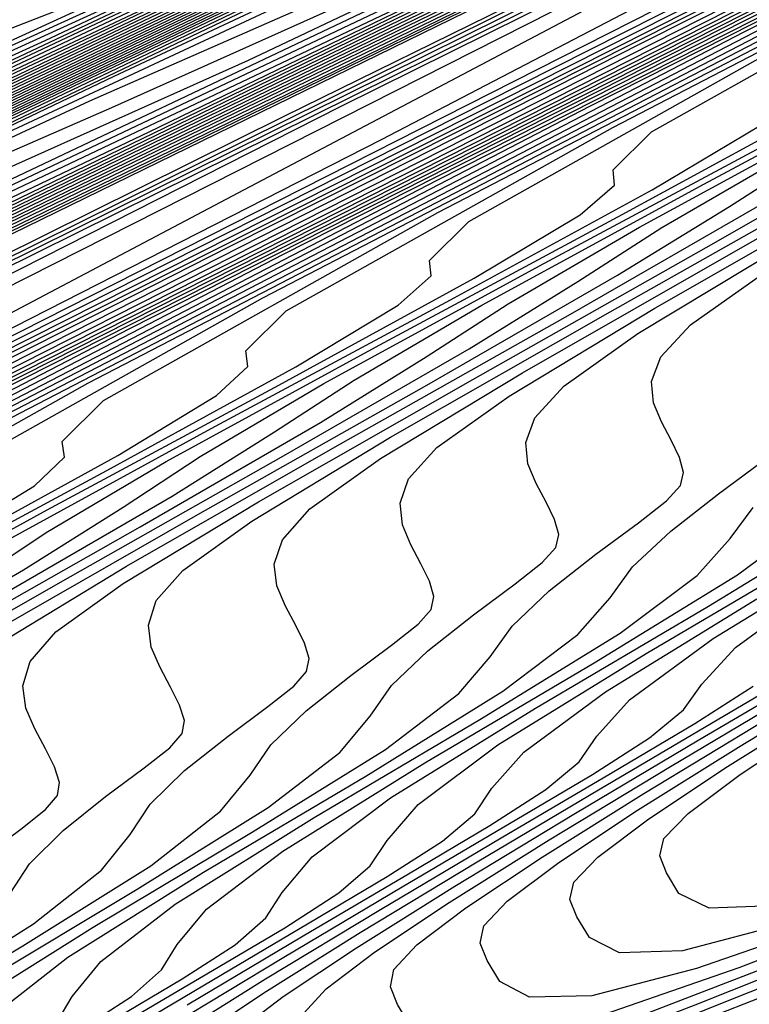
# Model space of a CAD drawing. Extents: x 3249832 to 3255657, y 13789405 to 13793316.
# Tile 202 of 256: x 3254661.25 to 3254666.26, y 13790555.67 to 13790562.42. Entities that reach past the tile are written whole.
import ezdxf

# ---------------------------------------------------------------- set-up
doc = ezdxf.new("R2010")
doc.units = 0
doc.header["$LTSCALE"] = 100
doc.header["$MEASUREMENT"] = 0
for name, color, linetype in [('GRATIO_CON', 10, 'CONTINUOUS'), ('GRATIO_ICON', 7, 'CONTINUOUS'), ('TARGETS_EAST', 7, 'CONTINUOUS')]:
    doc.layers.add(name, color=color, linetype=linetype)

# ---------------------------------------------------------------- blocks, each defined once
blk = doc.blocks.new('Gratio_032316_contours')
at = {"layer": 'GRATIO_CON', "color": 1, "linetype": 'Continuous', "flags": 128}
for points in [[(3254642.139, 13790551.7053), (3254660.6124, 13790560.6687), (3254682.3072, 13790571.2723), (3254700.7352, 13790580.305), (3254711.0317, 13790585.3564), (3254714.825, 13790587.2199), (3254715.3665, 13790587.4896), (3254715.3659, 13790587.4937), (3254715.3657, 13790587.4969), (3254715.3666, 13790587.4975), (3254715.9081, 13790587.7572), (3254719.6861, 13790589.589), (3254729.9352, 13790594.5687), (3254748.2689, 13790603.4881), (3254769.8147, 13790614.0012), (3254788.079, 13790622.9777)], [(3254643.9573, 13790552.6097), (3254661.9705, 13790561.3498), (3254683.1246, 13790571.6892), (3254701.0934, 13790580.4969), (3254711.1333, 13790585.4226), (3254714.8321, 13790587.2398), (3254715.3601, 13790587.5029), (3254715.3596, 13790587.5069), (3254715.3595, 13790587.5098), (3254715.3603, 13790587.5104), (3254715.8805, 13790587.7597), (3254719.5093, 13790589.5191), (3254729.3537, 13790594.3022), (3254746.9632, 13790602.8693), (3254767.6581, 13790612.9672), (3254785.2011, 13790621.5892)], [(3254645.7757, 13790553.5142), (3254663.3285, 13790562.0309), (3254683.9419, 13790572.1067), (3254701.4513, 13790580.6909), (3254711.2342, 13790585.4933), (3254714.8385, 13790587.2659), (3254715.3542, 13790587.5212), (3254715.853, 13790587.7617), (3254719.3325, 13790589.4492), (3254728.7721, 13790594.0356), (3254745.6576, 13790602.2505), (3254765.5015, 13790611.9331), (3254782.3232, 13790620.2006)], [(3254647.5941, 13790554.4186), (3254664.6865, 13790562.712), (3254684.7593, 13790572.5235), (3254701.8095, 13790580.8826), (3254711.336, 13790585.5591), (3254714.8458, 13790587.2852), (3254715.348, 13790587.5339), (3254715.8254, 13790587.7641), (3254719.1557, 13790589.3793), (3254728.1905, 13790593.7691), (3254744.3519, 13790601.6317), (3254763.3449, 13790610.8991), (3254779.4453, 13790618.8121)], [(3254651.2308, 13790556.2274), (3254667.4026, 13790564.0741), (3254686.3942, 13790573.3572), (3254702.526, 13790581.266), (3254711.5395, 13790585.6907), (3254714.8603, 13790587.3239), (3254715.3355, 13790587.5594), (3254715.7702, 13790587.7691), (3254718.8022, 13790589.2396), (3254727.0274, 13790593.236), (3254741.7406, 13790600.3941), (3254759.0318, 13790608.8311), (3254773.6894, 13790616.035)], [(3254653.0492, 13790557.1319), (3254668.7606, 13790564.7552), (3254687.2116, 13790573.774), (3254702.8843, 13790581.4577), (3254711.6412, 13790585.7564), (3254714.8676, 13790587.3433), (3254715.3293, 13790587.5721), (3254715.7426, 13790587.7716), (3254718.6254, 13790589.1697), (3254726.4458, 13790592.9695), (3254740.435, 13790599.7753), (3254756.8752, 13790607.7971), (3254770.8115, 13790614.6465), (3254778.5294, 13790618.5309)], [(3254646.2517, 13790553.9528), (3254654.8675, 13790558.0363), (3254670.1186, 13790565.4362), (3254688.0291, 13790574.1908), (3254703.2426, 13790581.6494), (3254711.743, 13790585.8222), (3254714.8749, 13790587.3627), (3254715.3231, 13790587.5848), (3254715.7151, 13790587.774), (3254718.4486, 13790589.0998), (3254725.8643, 13790592.703), (3254739.1294, 13790599.1565), (3254754.7186, 13790606.7631), (3254767.9336, 13790613.258), (3254775.252, 13790616.9413)], [(3254648.3232, 13790554.9771), (3254656.6859, 13790558.9407), (3254671.4766, 13790566.1173), (3254688.8465, 13790574.6076), (3254703.6008, 13790581.8411), (3254711.8447, 13790585.888), (3254714.8821, 13790587.382), (3254715.3169, 13790587.5976), (3254715.6875, 13790587.7765), (3254718.2718, 13790589.03), (3254725.2827, 13790592.4364), (3254737.8237, 13790598.5377), (3254752.562, 13790605.7291), (3254765.0557, 13790611.8694), (3254771.9746, 13790615.3518)], [(3254652.466, 13790557.0257), (3254660.3226, 13790560.7496), (3254674.1927, 13790567.4794), (3254690.4813, 13790575.4413), (3254704.3173, 13790582.2246), (3254712.0482, 13790586.0196), (3254714.8967, 13790587.4207), (3254715.3044, 13790587.623), (3254715.6323, 13790587.7815), (3254717.9183, 13790588.8903), (3254724.1196, 13790591.9033), (3254735.2124, 13790597.3001), (3254748.2489, 13790603.6611), (3254759.2998, 13790609.0924), (3254765.4198, 13790612.1726), (3254767.5973, 13790613.3706), (3254767.8046, 13790613.628), (3254767.8447, 13790613.807), (3254768.8446, 13790614.4523), (3254771.7623, 13790616.0293)], [(3254651.241, 13790556.5836), (3254654.5375, 13790558.0501), (3254662.141, 13790561.654), (3254675.5507, 13790568.1605), (3254691.2988, 13790575.8581), (3254704.6756, 13790582.4163), (3254712.1499, 13790586.0854), (3254714.904, 13790587.4401), (3254715.2982, 13790587.6357), (3254715.6047, 13790587.7839), (3254717.7415, 13790588.8204), (3254723.538, 13790591.6368), (3254733.9068, 13790596.6813), (3254746.0923, 13790602.627), (3254756.4219, 13790607.7038), (3254762.1424, 13790610.583), (3254764.1778, 13790611.7028), (3254764.3715, 13790611.9434), (3254764.4337, 13790612.1232), (3254765.5415, 13790612.8137), (3254768.7386, 13790614.5249), (3254774.566, 13790617.5186)], [(3254651.548, 13790556.8702), (3254653.3699, 13790557.6315), (3254656.6089, 13790559.0744), (3254663.9594, 13790562.5584), (3254676.9087, 13790568.8416), (3254692.1162, 13790576.2749), (3254705.0338, 13790582.608), (3254712.2517, 13790586.1512), (3254714.9112, 13790587.4594), (3254715.292, 13790587.6484), (3254715.5771, 13790587.7864), (3254717.5647, 13790588.7505), (3254722.9564, 13790591.3703), (3254732.6011, 13790596.0625), (3254743.9357, 13790601.593), (3254753.544, 13790606.3153), (3254758.865, 13790608.9934), (3254760.7582, 13790610.035), (3254760.9385, 13790610.2589), (3254761.0228, 13790610.4394), (3254762.2384, 13790611.1751), (3254765.7149, 13790613.0205), (3254772.0375, 13790616.2604)], [(3254650.8432, 13790556.6142), (3254653.5851, 13790557.8698), (3254655.4988, 13790558.6793), (3254658.6803, 13790560.0987), (3254665.7777, 13790563.4629), (3254678.2668, 13790569.5227), (3254692.9336, 13790576.6918)], [(3254650.5749, 13790556.5411), (3254654.5292, 13790558.4217), (3254657.6595, 13790559.8689), (3254659.7567, 13790560.7751), (3254662.8232, 13790562.1473), (3254669.4145, 13790565.2717), (3254680.9828, 13790570.8848), (3254694.5684, 13790577.5253)], [(3254652.1699, 13790557.3247), (3254656.3722, 13790559.3255), (3254659.6966, 13790560.8685), (3254661.8856, 13790561.8229), (3254664.8946, 13790563.1716), (3254671.2328, 13790566.1762), (3254682.3408, 13790571.5658), (3254695.3858, 13790577.9421)], [(3254649.243, 13790555.9373), (3254653.7649, 13790558.1083), (3254658.2152, 13790560.2292), (3254661.7338, 13790561.8681), (3254664.0145, 13790562.8708), (3254666.9661, 13790564.196), (3254673.0512, 13790567.0806), (3254683.6989, 13790572.2469), (3254696.2032, 13790578.3589)], [(3254650.5851, 13790556.5992), (3254655.3599, 13790558.8918), (3254660.0582, 13790561.133), (3254663.771, 13790562.8677), (3254666.1434, 13790563.9186), (3254669.0375, 13790565.2203), (3254674.8696, 13790567.985), (3254685.0569, 13790572.928), (3254697.0206, 13790578.7757)], [(3254648.7569, 13790555.7589), (3254653.2692, 13790557.9229), (3254658.5498, 13790560.4589), (3254663.7442, 13790562.9405), (3254667.8453, 13790564.8668), (3254670.4012, 13790566.0143), (3254673.1803, 13790567.2689), (3254678.5063, 13790569.7939), (3254687.7729, 13790574.2901), (3254698.6554, 13790579.6094)], [(3254649.8828, 13790556.3169), (3254654.6113, 13790558.5847), (3254660.1448, 13790561.2425), (3254665.5872, 13790563.8443), (3254669.8825, 13790565.8664), (3254672.5301, 13790567.0622), (3254675.2518, 13790568.2932), (3254680.3247, 13790570.6983), (3254689.131, 13790574.9712), (3254699.4729, 13790580.0262)], [(3254651.0087, 13790556.875), (3254655.9534, 13790559.2466), (3254661.7398, 13790562.026), (3254667.4302, 13790564.748), (3254671.9197, 13790566.866), (3254674.6591, 13790568.11), (3254677.3232, 13790569.3176), (3254682.143, 13790571.6027), (3254690.489, 13790575.6522), (3254700.2903, 13790580.443)], [(3254652.1346, 13790557.4331), (3254657.2955, 13790559.9084), (3254663.3348, 13790562.8096), (3254669.2733, 13790565.6518), (3254673.9569, 13790567.8656), (3254676.788, 13790569.1579), (3254679.3946, 13790570.3419), (3254683.9614, 13790572.5071), (3254691.847, 13790576.3333), (3254701.1077, 13790580.8598)], [(3254650.0485, 13790556.4841), (3254654.3864, 13790558.5492), (3254659.9797, 13790561.2321), (3254666.5247, 13790564.3767), (3254672.9593, 13790567.4593), (3254678.0312, 13790569.8647), (3254681.0458, 13790571.2536), (3254683.5375, 13790572.3905), (3254687.5981, 13790574.316), (3254694.5631, 13790577.6954)], [(3254651.0069, 13790556.9616), (3254655.5123, 13790559.1072), (3254661.3217, 13790561.894), (3254668.1197, 13790565.1602), (3254674.8023, 13790568.3631), (3254680.0684, 13790570.8643), (3254683.1747, 13790572.3015), (3254685.6089, 13790573.4148), (3254689.4165, 13790575.2204), (3254695.9211, 13790578.3765), (3254703.5599, 13790582.1103), (3254710.0485, 13790585.2913), (3254713.674, 13790587.0708), (3254715.0098, 13790587.728), (3254715.2012, 13790587.8237), (3254715.5767, 13790588.0145), (3254718.1988, 13790589.3384), (3254725.3135, 13790592.9288), (3254738.0825, 13790599.3724), (3254753.3307, 13790607.0675), (3254766.7985, 13790613.8657), (3254775.2332, 13790618.1281)], [(3254651.9652, 13790557.4392), (3254656.6382, 13790559.6653), (3254662.6638, 13790562.5558), (3254669.7147, 13790565.9438), (3254676.6453, 13790569.2668), (3254682.1055, 13790571.8639), (3254685.3036, 13790573.3493), (3254687.6804, 13790574.4392), (3254691.2349, 13790576.1249), (3254697.2791, 13790579.0576), (3254704.3773, 13790582.5271), (3254710.4067, 13790585.483), (3254713.7756, 13790587.1366), (3254715.0169, 13790587.7472), (3254715.1948, 13790587.8363), (3254715.5637, 13790588.0238), (3254718.1399, 13790589.3246), (3254725.1298, 13790592.8522), (3254737.6771, 13790599.1838), (3254752.6727, 13790606.7516), (3254765.9448, 13790613.4511), (3254774.3039, 13790617.6754)], [(3254652.9236, 13790557.9168), (3254657.7641, 13790560.2233), (3254664.0059, 13790563.2177), (3254671.3097, 13790566.7274), (3254678.4883, 13790570.1706), (3254684.1427, 13790572.8635), (3254687.4325, 13790574.3972), (3254689.7518, 13790575.4635), (3254693.0532, 13790577.0293), (3254698.6371, 13790579.7386), (3254705.1948, 13790582.9439), (3254710.7649, 13790585.6747), (3254713.8772, 13790587.2023), (3254715.024, 13790587.7665), (3254715.1884, 13790587.8489), (3254715.5508, 13790588.0331), (3254718.0809, 13790589.3107), (3254724.9462, 13790592.7755), (3254737.2717, 13790598.9953), (3254752.0148, 13790606.4357), (3254765.0911, 13790613.0365), (3254773.3746, 13790617.2228)], [(3254651.3, 13790557.2133), (3254654.8403, 13790558.872), (3254660.0158, 13790561.3394), (3254666.6901, 13790564.5414), (3254674.4997, 13790568.2945), (3254682.1743, 13790571.9781), (3254688.2171, 13790574.8626), (3254691.6904, 13790576.4929), (3254693.8947, 13790577.5121), (3254696.69, 13790578.8381), (3254701.3532, 13790581.1008), (3254706.8296, 13790583.7776), (3254711.4814, 13790586.0581), (3254714.0805, 13790587.3339), (3254715.0382, 13790587.8051), (3254715.1756, 13790587.8741), (3254715.5248, 13790588.0517), (3254717.9631, 13790589.2831), (3254724.5788, 13790592.6221), (3254736.4608, 13790598.6182), (3254750.699, 13790605.8039), (3254763.3837, 13790612.2073), (3254771.5159, 13790616.3175)], [(3254652.1439, 13790557.6356), (3254655.7986, 13790559.3495), (3254661.1417, 13790561.8975), (3254668.0321, 13790565.2032), (3254676.0946, 13790569.078), (3254684.0173, 13790572.8819), (3254690.2542, 13790575.8622), (3254693.8193, 13790577.5407), (3254695.9661, 13790578.5364), (3254698.5083, 13790579.7426), (3254702.7112, 13790581.7819), (3254707.647, 13790584.1944), (3254711.8396, 13790586.2498), (3254714.1821, 13790587.3996), (3254715.0454, 13790587.8244), (3254715.1692, 13790587.8867), (3254715.5119, 13790588.061), (3254717.9042, 13790589.2693), (3254724.3952, 13790592.5454), (3254736.0554, 13790598.4297), (3254750.0411, 13790605.488), (3254762.53, 13790611.7927), (3254770.5866, 13790615.8649), (3254774.8217, 13790618.021)], [(3254652.9879, 13790558.058), (3254656.757, 13790559.8271), (3254662.2676, 13790562.4555), (3254669.3742, 13790565.8651), (3254677.6896, 13790569.8616), (3254685.8603, 13790573.7856), (3254692.2914, 13790576.8618), (3254695.9482, 13790578.5886)], [(3254651.7584, 13790557.5564), (3254653.8319, 13790558.4804), (3254657.7153, 13790560.3047), (3254663.3935, 13790563.0136), (3254670.7163, 13790566.527), (3254679.2846, 13790570.6451), (3254687.7034, 13790574.6894), (3254694.3286, 13790577.8614)], [(3254652.4935, 13790558.0528), (3254653.3251, 13790558.3415), (3254655.5198, 13790559.3252), (3254659.632, 13790561.2599), (3254665.6453, 13790564.1297), (3254673.4005, 13790567.8507), (3254682.4746, 13790572.2122), (3254691.3894, 13790576.4969), (3254698.4029, 13790579.8606)], [(3254652.9639, 13790558.6646), (3254653.0867, 13790558.5122), (3254653.2547, 13790558.4334), (3254654.1084, 13790558.7341), (3254656.3637, 13790559.7476), (3254660.5904, 13790561.7374), (3254666.7712, 13790564.6877), (3254674.7426, 13790568.5125), (3254684.0695, 13790572.9958), (3254693.2324, 13790577.4007)], [(3254652.3082, 13790558.7882), (3254653.2996, 13790559.0627), (3254653.7222, 13790559.0393), (3254653.8454, 13790558.8897), (3254654.016, 13790558.814), (3254654.8917, 13790559.1266), (3254657.2077, 13790560.1699), (3254661.5487, 13790562.215), (3254667.8971, 13790565.2458), (3254676.0846, 13790569.1744), (3254685.6645, 13790573.7793), (3254695.0754, 13790578.3044)], [(3254653.0352, 13790559.1439), (3254654.05, 13790559.4312), (3254654.4805, 13790559.414), (3254654.6041, 13790559.2671), (3254654.7773, 13790559.1947), (3254655.675, 13790559.5191), (3254658.0517, 13790560.5923), (3254662.5071, 13790562.6926), (3254669.023, 13790565.8038), (3254677.4267, 13790569.8362), (3254687.2595, 13790574.5629), (3254696.9184, 13790579.2082)], [(3254652.6703, 13790559.1274), (3254654.4892, 13790559.8553), (3254655.5508, 13790560.1681), (3254655.9972, 13790560.1635), (3254656.1214, 13790560.022), (3254656.2998, 13790559.956), (3254657.2417, 13790560.3042), (3254659.7396, 13790561.4371), (3254664.4238, 13790563.6478), (3254671.2748, 13790566.9199), (3254680.1109, 13790571.1599), (3254690.4495, 13790576.13), (3254700.6044, 13790581.0157)], [(3254651.1891, 13790558.53), (3254653.3543, 13790559.4624), (3254655.2162, 13790560.211), (3254656.3012, 13790560.5366), (3254656.7555, 13790560.5382), (3254656.8801, 13790560.3994), (3254657.0611, 13790560.3366), (3254658.025, 13790560.6967), (3254660.5836, 13790561.8595), (3254665.3703, 13790564.1197), (3254672.3062, 13790567.4325), (3254681.1343, 13790571.6684), (3254691.3246, 13790576.5671), (3254701.2561, 13790581.3455)], [(3254651.8222, 13790558.8415), (3254654.0383, 13790559.7975), (3254655.9432, 13790560.5667), (3254657.0517, 13790560.905), (3254657.5139, 13790560.9129), (3254657.6388, 13790560.7769), (3254657.8223, 13790560.7173), (3254658.8083, 13790561.0893), (3254661.4275, 13790562.2819), (3254666.3151, 13790564.5907), (3254673.3236, 13790567.9384), (3254682.1101, 13790572.154), (3254692.0922, 13790576.9523), (3254701.7295, 13790581.5891)], [(3254652.4553, 13790559.153), (3254654.7223, 13790560.1326), (3254656.6702, 13790560.9224), (3254657.8021, 13790561.2735), (3254658.2722, 13790561.2876), (3254658.3974, 13790561.1543), (3254658.5836, 13790561.0979), (3254659.5916, 13790561.4818), (3254662.2715, 13790562.7043), (3254667.2599, 13790565.0618), (3254674.341, 13790568.4442), (3254683.086, 13790572.6396), (3254692.8597, 13790577.3375)], [(3254651.9883, 13790558.9968), (3254653.3923, 13790559.619), (3254654.9589, 13790560.3252), (3254656.5106, 13790561.0221), (3254657.887, 13790561.6126), (3254658.9323, 13790561.9989), (3254659.5424, 13790562.1186), (3254659.8188, 13790562.0506), (3254659.9148, 13790561.9092), (3254660.1061, 13790561.8592), (3254661.1583, 13790562.2669), (3254663.9594, 13790563.549), (3254669.1494, 13790566.0039), (3254676.3757, 13790569.4558), (3254685.0376, 13790573.6106), (3254694.3948, 13790578.1075)], [(3254652.5838, 13790559.2912), (3254654.0181, 13790559.9272), (3254655.6188, 13790560.6489), (3254657.2041, 13790561.3611), (3254658.61, 13790561.9653), (3254659.6769, 13790562.3626), (3254660.298, 13790562.4894), (3254660.5778, 13790562.4256), (3254660.6735, 13790562.2866), (3254660.8674, 13790562.2398), (3254661.9416, 13790562.6594), (3254664.8034, 13790563.9714), (3254670.0942, 13790566.4749), (3254677.3931, 13790569.9616), (3254686.0134, 13790574.0961), (3254695.1623, 13790578.4926)]]:
    blk.add_lwpolyline(points, dxfattribs=at)
at = {"layer": 'GRATIO_CON', "color": 5, "linetype": 'Continuous', "flags": 128}
for points in [[(3254645.4599, 13790553.036), (3254663.069, 13790561.7623), (3254683.7862, 13790571.9554), (3254701.3959, 13790580.5965), (3254711.2365, 13790585.4241), (3254714.8618, 13790587.205), (3254715.3792, 13790587.4629), (3254715.3785, 13790587.4674), (3254715.3782, 13790587.4709), (3254715.379, 13790587.4719), (3254715.9133, 13790587.7279), (3254719.64, 13790589.5343), (3254729.7495, 13790594.4457), (3254747.8375, 13790603.2357), (3254769.1201, 13790613.5531), (3254787.2186, 13790622.2657)], [(3254649.9599, 13790555.2348), (3254666.4373, 13790563.4004), (3254685.823, 13790572.9383), (3254702.301, 13790581.0241), (3254711.5092, 13790585.5415), (3254714.9015, 13790587.208), (3254715.3856, 13790587.4496), (3254715.3848, 13790587.4542), (3254715.3844, 13790587.458), (3254715.3852, 13790587.4591), (3254715.9013, 13790587.7061), (3254719.4996, 13790589.4499), (3254729.2606, 13790594.1916), (3254746.7248, 13790602.6782), (3254767.2733, 13790612.6396), (3254784.7474, 13790621.0516)], [(3254645.8078, 13790553.0477), (3254654.4599, 13790557.4337), (3254669.8056, 13790565.0385), (3254687.8597, 13790573.9222), (3254703.2055, 13790581.4548), (3254711.7805, 13790585.6657), (3254714.9395, 13790587.2206), (3254715.3915, 13790587.4448), (3254715.8892, 13790587.6839), (3254719.3592, 13790589.3654), (3254728.7717, 13790593.9374), (3254745.612, 13790602.1206), (3254765.4264, 13790611.7261), (3254782.2763, 13790619.8376)], [(3254650.9146, 13790555.5543), (3254658.9599, 13790559.6325), (3254673.1739, 13790566.6765), (3254689.8966, 13790574.9051), (3254704.1107, 13790581.8824), (3254712.0533, 13790585.783), (3254714.9794, 13790587.2235), (3254715.3982, 13790587.4313), (3254715.8776, 13790587.6614), (3254719.2191, 13790589.2805), (3254728.2829, 13790593.683), (3254744.4993, 13790601.563), (3254763.5796, 13790610.8126), (3254779.8051, 13790618.6235)], [(3254649.0895, 13790554.2614), (3254654.3182, 13790556.9458), (3254657.5919, 13790558.6919), (3254661.1283, 13790560.5677), (3254667.9599, 13790564.0302), (3254679.9106, 13790569.9526), (3254693.9704, 13790576.8709), (3254705.921, 13790582.737), (3254712.5988, 13790586.0165), (3254715.0585, 13790587.2285), (3254715.4093, 13790587.4057), (3254715.4091, 13790587.4086), (3254715.4097, 13790587.4091), (3254715.4114, 13790587.4072), (3254715.8544, 13790587.617), (3254718.939, 13790589.1106), (3254727.3053, 13790593.1741), (3254742.2739, 13790600.4477), (3254759.8859, 13790608.9855), (3254774.8628, 13790616.1954)], [(3254652.9316, 13790556.1611), (3254659.0279, 13790559.2737), (3254662.7531, 13790561.2358), (3254666.2352, 13790563.0744), (3254672.4599, 13790566.2291), (3254683.2789, 13790571.5906), (3254696.0073, 13790577.8537), (3254706.8262, 13790583.1644), (3254712.8717, 13790586.1333), (3254715.0984, 13790587.2306), (3254715.416, 13790587.3911), (3254715.416, 13790587.3939), (3254715.4167, 13790587.3946), (3254715.4184, 13790587.393), (3254715.843, 13790587.5942), (3254718.799, 13790589.0255), (3254726.8166, 13790592.9197), (3254741.1612, 13790599.8901), (3254758.039, 13790608.072), (3254772.3917, 13790614.9813)], [(3254648.5889, 13790553.912), (3254656.7738, 13790558.0608), (3254663.7375, 13790561.6017), (3254667.9142, 13790563.7796), (3254671.342, 13790565.581), (3254676.9599, 13790568.4279), (3254686.6472, 13790573.2286), (3254698.0442, 13790578.8366), (3254707.7315, 13790583.5918), (3254713.1445, 13790586.2502), (3254715.1383, 13790587.2327), (3254715.4228, 13790587.3765), (3254715.4229, 13790587.3793), (3254715.4236, 13790587.3802), (3254715.4253, 13790587.3788), (3254715.8315, 13790587.5713), (3254718.659, 13790588.9404), (3254726.3278, 13790592.6653), (3254740.0485, 13790599.3324), (3254756.1922, 13790607.1585), (3254769.9205, 13790613.7673), (3254777.6832, 13790617.4194)], [(3254651.4104, 13790555.3035), (3254660.616, 13790559.9605), (3254668.4472, 13790563.9297), (3254673.0754, 13790566.3235), (3254676.4489, 13790568.0877), (3254681.4599, 13790570.6267), (3254690.0155, 13790574.8666), (3254700.0811, 13790579.8195), (3254708.6367, 13790584.0191), (3254713.4173, 13790586.367), (3254715.1783, 13790587.2348), (3254715.4296, 13790587.362), (3254715.4297, 13790587.3647), (3254715.4306, 13790587.3657), (3254715.4323, 13790587.3646), (3254715.8201, 13790587.5485), (3254718.5189, 13790588.8554), (3254725.8391, 13790592.4108), (3254738.9357, 13790598.7748), (3254754.3453, 13790606.2449), (3254767.4494, 13790612.5532), (3254774.8722, 13790616.0455)], [(3254647.5106, 13790553.2224), (3254657.0534, 13790558.0863), (3254668.3003, 13790563.7598), (3254677.8665, 13790568.5857), (3254683.3978, 13790571.4112), (3254686.6626, 13790573.101), (3254690.46, 13790575.0244), (3254696.7522, 13790578.1426), (3254704.1549, 13790581.7852), (3254710.4471, 13790584.8739), (3254713.963, 13790586.6006), (3254715.2582, 13790587.2389), (3254715.4431, 13790587.3328), (3254715.4435, 13790587.3354), (3254715.4445, 13790587.3367), (3254715.4462, 13790587.3361), (3254715.7971, 13790587.5028), (3254718.2389, 13790588.6852), (3254724.8615, 13790591.9019), (3254736.7103, 13790597.6595), (3254750.6516, 13790604.4179), (3254762.5071, 13790610.1251), (3254769.2501, 13790613.2977), (3254772.4608, 13790614.7267)], [(3254649.4643, 13790554.1811), (3254659.8749, 13790559.4778), (3254672.1424, 13790565.6595), (3254682.5761, 13790570.9137), (3254688.559, 13790573.955), (3254691.7695, 13790575.6077), (3254694.96, 13790577.2233)], [(3254651.4179, 13790555.1398), (3254662.6964, 13790560.8692), (3254675.9846, 13790567.5592), (3254687.2858, 13790573.2417), (3254693.7202, 13790576.4989)], [(3254646.6144, 13790552.5691), (3254653.3716, 13790556.0986), (3254665.5179, 13790562.2606), (3254679.8268, 13790569.4589), (3254691.9954, 13790575.5697), (3254698.8813, 13790579.0427)], [(3254649.5507, 13790554.0056), (3254657.2788, 13790558.016), (3254671.1608, 13790565.0435), (3254687.5111, 13790573.2582), (3254701.4147, 13790580.2257)], [(3254650.9017, 13790554.6653), (3254658.8371, 13790558.7771), (3254673.0892, 13790565.9887), (3254689.8746, 13790574.4203), (3254704.1484, 13790581.5711), (3254712.1263, 13790585.5666), (3254715.0665, 13790587.04), (3254715.4881, 13790587.251), (3254715.7284, 13790587.3657), (3254717.3988, 13790588.1749), (3254721.929, 13790590.3752), (3254730.0341, 13790594.3137), (3254739.5705, 13790598.9367), (3254747.6802, 13790602.8407), (3254752.3838, 13790605.0543), (3254755.2179, 13790606.3353), (3254758.5977, 13790607.8737), (3254764.2556, 13790610.5253), (3254771.1907, 13790613.8082)], [(3254652.1037, 13790555.2502), (3254659.8925, 13790559.2859), (3254673.8812, 13790566.3638), (3254690.3563, 13790574.639), (3254704.3657, 13790581.6567), (3254712.195, 13790585.5772), (3254715.0794, 13790587.0229), (3254715.4916, 13790587.2315), (3254715.4923, 13790587.2341), (3254715.4936, 13790587.2363), (3254715.4952, 13790587.2371), (3254715.717, 13790587.343), (3254717.2588, 13790588.0898), (3254721.4402, 13790590.1208), (3254728.9214, 13790593.7561), (3254737.7237, 13790598.0232), (3254745.2091, 13790601.6266), (3254749.5728, 13790603.6804), (3254752.344, 13790604.9367), (3254755.8855, 13790606.5574), (3254761.8691, 13790609.3671), (3254769.2041, 13790612.8413), (3254776.1088, 13790616.118)], [(3254650.5295, 13790554.2765), (3254653.3056, 13790555.8352), (3254660.9478, 13790559.7949), (3254674.6731, 13790566.7396), (3254690.838, 13790574.8591), (3254704.5835, 13790581.7451), (3254712.2651, 13790585.5926), (3254715.0949, 13790587.012), (3254715.4992, 13790587.2173), (3254715.4997, 13790587.2202), (3254715.5008, 13790587.2224), (3254715.5022, 13790587.2231), (3254715.7056, 13790587.3202), (3254717.1188, 13790588.0047), (3254720.9515, 13790589.8664), (3254727.8087, 13790593.1984), (3254735.8769, 13790597.1097), (3254742.7379, 13790600.4126), (3254746.7617, 13790602.3065), (3254749.4702, 13790603.5381), (3254753.1732, 13790605.2411), (3254759.4825, 13790608.2089), (3254767.2174, 13790611.8744), (3254774.4989, 13790615.3301)], [(3254653.0399, 13790555.5064), (3254655.7096, 13790557.0052), (3254663.0585, 13790560.8129), (3254676.257, 13790567.4911), (3254691.8012, 13790575.2992), (3254705.0188, 13790581.9215), (3254712.405, 13790585.6223), (3254715.1255, 13790586.9884), (3254715.5137, 13790587.187), (3254715.5139, 13790587.1907), (3254715.5149, 13790587.1935), (3254715.5162, 13790587.1948), (3254715.6827, 13790587.2745), (3254716.8387, 13790587.8346), (3254719.9739, 13790589.3575), (3254725.5832, 13790592.0832), (3254732.1832, 13790595.2826), (3254737.7956, 13790597.9844), (3254741.1396, 13790599.5586), (3254743.7225, 13790600.741), (3254747.7487, 13790602.6085), (3254754.7095, 13790605.8925), (3254763.2441, 13790609.9406), (3254771.2789, 13790613.7544)], [(3254652.4149, 13790554.6496), (3254653.3587, 13790555.1809), (3254653.8585, 13790555.5089), (3254654.0037, 13790555.6845), (3254653.9725, 13790555.8008), (3254654.2952, 13790556.1213), (3254656.9115, 13790557.5902), (3254664.1138, 13790561.322), (3254677.0489, 13790567.8669), (3254692.2829, 13790575.5193), (3254705.2366, 13790582.0098)], [(3254652.4183, 13790554.5925), (3254653.5945, 13790555.2348), (3254654.5826, 13790555.7885), (3254655.1076, 13790556.1285), (3254655.263, 13790556.3073), (3254655.2343, 13790556.4222), (3254655.5504, 13790556.7362), (3254658.1135, 13790558.1752), (3254665.1691, 13790561.831), (3254677.8408, 13790568.2426), (3254692.7645, 13790575.7394)], [(3254652.5047, 13790554.5678), (3254653.546, 13790555.1511), (3254654.774, 13790555.82), (3254655.8065, 13790556.3962), (3254656.3568, 13790556.748), (3254656.5224, 13790556.9301), (3254656.4962, 13790557.0437), (3254656.8057, 13790557.3511), (3254659.3155, 13790558.7603), (3254666.2244, 13790562.34), (3254678.6327, 13790568.6184), (3254693.2462, 13790575.9595)], [(3254652.2242, 13790554.0767), (3254653.1154, 13790554.6054), (3254653.6313, 13790554.9527), (3254654.0278, 13790555.2392), (3254654.6721, 13790555.6399), (3254655.8015, 13790556.2681), (3254657.1332, 13790556.9903), (3254658.2542, 13790557.6115), (3254658.8552, 13790557.9872), (3254659.041, 13790558.1758), (3254659.0198, 13790558.2866), (3254659.3161, 13790558.581), (3254661.7194, 13790559.9303), (3254668.335, 13790563.358), (3254680.2165, 13790569.3699), (3254694.2095, 13790576.3997)], [(3254652.0931, 13790553.9273), (3254653.2097, 13790554.5634), (3254654.1357, 13790555.1108), (3254654.6726, 13790555.4686), (3254655.0856, 13790555.7627), (3254655.7557, 13790556.176), (3254656.9292, 13790556.8266), (3254658.3127, 13790557.5755), (3254659.4781, 13790558.2191), (3254660.1044, 13790558.6067), (3254660.3003, 13790558.7986), (3254660.2816, 13790558.908), (3254660.5714, 13790559.1959), (3254662.9213, 13790560.5153), (3254669.3903, 13790563.8671), (3254681.0084, 13790569.7457), (3254694.6911, 13790576.6198)], [(3254653.037, 13790554.391), (3254654.1951, 13790555.0501), (3254655.156, 13790555.6162), (3254655.7139, 13790555.9845), (3254656.1434, 13790556.2863), (3254656.8394, 13790556.7121), (3254658.057, 13790557.3852), (3254659.4923, 13790558.1607), (3254660.7019, 13790558.8268), (3254661.3536, 13790559.2263), (3254661.5596, 13790559.4215), (3254661.5434, 13790559.5295), (3254661.8266, 13790559.8108), (3254664.1233, 13790561.1003), (3254670.4456, 13790564.3761), (3254681.8003, 13790570.1215), (3254695.1728, 13790576.8399)], [(3254652.9145, 13790554.2455), (3254653.9808, 13790554.8547), (3254655.1805, 13790555.5368), (3254656.1763, 13790556.1216), (3254656.7552, 13790556.5004), (3254657.2012, 13790556.8098), (3254657.9231, 13790557.2481), (3254659.1847, 13790557.9437), (3254660.6718, 13790558.7459), (3254661.9258, 13790559.4344), (3254662.6028, 13790559.8458), (3254662.8189, 13790560.0443), (3254662.8052, 13790560.1509), (3254663.0819, 13790560.4257), (3254665.3253, 13790561.6853), (3254671.5009, 13790564.8851), (3254682.5923, 13790570.4972), (3254695.6546, 13790577.0593)], [(3254658.217, 13790557.1325), (3254658.8377, 13790557.5322), (3254659.3169, 13790557.8569), (3254660.0905, 13790558.3203), (3254661.4402, 13790559.0607), (3254663.031, 13790559.9162), (3254664.3735, 13790560.6497), (3254665.1011, 13790561.085), (3254665.3375, 13790561.29), (3254665.3288, 13790561.3938), (3254665.5923, 13790561.6556), (3254667.7292, 13790562.8553)], [(3254658.1368, 13790556.9969), (3254659.2373, 13790557.6379), (3254659.879, 13790558.0481), (3254660.3747, 13790558.3805), (3254661.1741, 13790558.8563), (3254662.5679, 13790559.6192), (3254664.2105, 13790560.5014), (3254665.5974, 13790561.2573), (3254666.3503, 13790561.7045)], [(3254657.7563, 13790556.7096), (3254659.1223, 13790557.4836), (3254660.2576, 13790558.1433), (3254660.9202, 13790558.564), (3254661.4325, 13790558.904), (3254662.2578, 13790559.3924), (3254663.6957, 13790560.1778), (3254665.3901, 13790561.0866), (3254666.8212, 13790561.865)], [(3254657.4499, 13790556.4595), (3254658.7002, 13790557.1733), (3254660.1077, 13790557.9703), (3254661.2779, 13790558.6488), (3254661.9615, 13790559.0799), (3254662.4903, 13790559.4276), (3254663.3415, 13790559.9285), (3254664.8234, 13790560.7363), (3254666.5696, 13790561.6718)], [(3254658.0128, 13790556.5383), (3254658.4278, 13790556.8392), (3254659.2641, 13790557.345), (3254660.5879, 13790558.1007), (3254662.0786, 13790558.9437), (3254663.3185, 13790559.6596), (3254664.0441, 13790560.1117), (3254664.606, 13790560.4747), (3254665.5089, 13790561.0006), (3254667.0789, 13790561.8533)], [(3254658.2094, 13790555.2159), (3254658.4715, 13790555.4285), (3254658.7123, 13790555.6078), (3254658.8695, 13790555.7322), (3254658.9443, 13790555.8226), (3254658.9538, 13790555.9105), (3254658.9155, 13790556.0205), (3254658.8484, 13790556.151), (3254658.7718, 13790556.2937), (3254658.7068, 13790556.4421), (3254658.6807, 13790556.5977), (3254658.7227, 13790556.7638), (3254658.8847, 13790556.9597), (3254659.3116, 13790557.2681), (3254660.1712, 13790557.7878), (3254661.5318, 13790558.5645), (3254663.064, 13790559.4304), (3254664.3389, 13790560.165), (3254665.0853, 13790560.6277), (3254665.6638, 13790560.9982), (3254666.5925, 13790561.5367)], [(3254658.123, 13790554.6209), (3254658.5405, 13790554.9688), (3254658.7134, 13790555.2079), (3254658.8327, 13790555.4094), (3254659.0444, 13790555.6269), (3254659.3139, 13790555.8444), (3254659.5611, 13790556.0283), (3254659.7226, 13790556.156), (3254659.8, 13790556.2481), (3254659.8111, 13790556.3363), (3254659.7742, 13790556.4455), (3254659.7083, 13790556.5744), (3254659.6329, 13790556.7149), (3254659.569, 13790556.8613), (3254659.5446, 13790557.0157), (3254659.5894, 13790557.1821), (3254659.7567, 13790557.381), (3254660.1954, 13790557.697), (3254661.0783, 13790558.2306), (3254662.4757, 13790559.0282), (3254664.0494, 13790559.9171), (3254665.3592, 13790560.6705), (3254666.1266, 13790561.1436), (3254666.7216, 13790561.5217)], [(3254658.1351, 13790554.5134), (3254658.9289, 13790555.0202), (3254659.3588, 13790555.3733), (3254659.5377, 13790555.6141), (3254659.6614, 13790555.8168), (3254659.8794, 13790556.0378), (3254660.1562, 13790556.2602), (3254660.41, 13790556.4489), (3254660.5758, 13790556.5798), (3254660.6557, 13790556.6736), (3254660.6684, 13790556.7621), (3254660.6328, 13790556.8704), (3254660.5682, 13790556.9977), (3254660.494, 13790557.1362), (3254660.4313, 13790557.2805), (3254660.4086, 13790557.4336), (3254660.4561, 13790557.6004), (3254660.6286, 13790557.8024), (3254661.0793, 13790558.1258), (3254661.9854, 13790558.6734), (3254663.4195, 13790559.4919), (3254665.0349, 13790560.4038), (3254666.3795, 13790561.1759)], [(3254657.8871, 13790554.1666), (3254658.7152, 13790554.6952), (3254659.7047, 13790555.2905), (3254660.5408, 13790555.8188), (3254660.9952, 13790556.1823), (3254661.1862, 13790556.4263), (3254661.3188, 13790556.6317), (3254661.5494, 13790556.8597), (3254661.8409, 13790557.0919), (3254662.1078, 13790557.29), (3254662.2822, 13790557.4274), (3254662.3671, 13790557.5246), (3254662.3829, 13790557.6137), (3254662.3501, 13790557.7204), (3254662.2881, 13790557.8443), (3254662.2163, 13790557.9787), (3254662.1558, 13790558.1189), (3254662.1364, 13790558.2694), (3254662.1894, 13790558.4371), (3254662.3726, 13790558.6451), (3254662.8469, 13790558.9836), (3254663.7995, 13790559.559), (3254665.3073, 13790560.4193), (3254667.0057, 13790561.3772)], [(3254659.4752, 13790555.0707), (3254660.4895, 13790555.6791), (3254661.3468, 13790556.2181), (3254661.8135, 13790556.5868), (3254662.0105, 13790556.8324), (3254662.1475, 13790557.0392), (3254662.3844, 13790557.2707), (3254662.6832, 13790557.5078), (3254662.9566, 13790557.7106), (3254663.1354, 13790557.8513), (3254663.2228, 13790557.9501), (3254663.2402, 13790558.0395), (3254663.2088, 13790558.1453), (3254663.1481, 13790558.2676), (3254663.0774, 13790558.3999), (3254663.0181, 13790558.5381), (3254663.0003, 13790558.6874), (3254663.0561, 13790558.8554), (3254663.2445, 13790559.0665), (3254663.7307, 13790559.4124), (3254664.7066, 13790560.0018), (3254666.2512, 13790560.883), (3254667.9912, 13790561.8639)], [(3254660.2352, 13790555.4462), (3254661.2743, 13790556.0676), (3254662.1527, 13790556.6174), (3254662.6317, 13790556.9913), (3254662.8348, 13790557.2385), (3254662.9762, 13790557.4466), (3254663.2193, 13790557.6816), (3254663.5255, 13790557.9236), (3254663.8055, 13790558.1312), (3254663.9886, 13790558.2751), (3254664.0784, 13790558.3756), (3254664.0975, 13790558.4653), (3254664.0674, 13790558.5703), (3254664.008, 13790558.6909), (3254663.9385, 13790558.8211), (3254663.8804, 13790558.9573), (3254663.8642, 13790559.1053), (3254663.9228, 13790559.2737), (3254664.1165, 13790559.4878), (3254664.6145, 13790559.8413), (3254665.6137, 13790560.4446), (3254667.195, 13790561.3468)], [(3254660.1036, 13790555.2603), (3254660.9953, 13790555.8216), (3254662.0591, 13790556.4561), (3254662.9587, 13790557.0167), (3254663.4499, 13790557.3958), (3254663.6591, 13790557.6446), (3254663.8049, 13790557.8541), (3254664.0543, 13790558.0926), (3254664.3679, 13790558.3395), (3254664.6544, 13790558.5517), (3254664.8418, 13790558.6989), (3254664.9341, 13790558.8011), (3254664.9547, 13790558.8911), (3254664.9261, 13790558.9953), (3254664.868, 13790559.1143), (3254664.7997, 13790559.2424), (3254664.7427, 13790559.3764), (3254664.7281, 13790559.5232), (3254664.7895, 13790559.692), (3254664.9884, 13790559.9092), (3254665.4983, 13790560.2702), (3254666.5208, 13790560.8874)], [(3254656.3998, 13790552.1915), (3254656.4032, 13790552.3122), (3254656.5168, 13790552.4605), (3254656.7793, 13790552.6705), (3254657.1918, 13790552.9489), (3254657.7458, 13790553.2958), (3254658.4176, 13790553.7018), (3254659.1231, 13790554.1208), (3254659.7629, 13790554.4974), (3254660.2561, 13790554.7898), (3254660.5956, 13790555.0116), (3254660.7924, 13790555.19), (3254660.8927, 13790555.3615), (3254661.0822, 13790555.6003), (3254661.5813, 13790555.9895), (3254662.5154, 13790556.5726), (3254663.6287, 13790557.2332), (3254664.5706, 13790557.8153), (3254665.0864, 13790558.2048), (3254665.3077, 13790558.4569), (3254665.4623, 13790558.6689), (3254665.7243, 13790558.9145), (3254666.0525, 13790559.1712), (3254666.3521, 13790559.3928)], [(3254657.1665, 13790552.1922), (3254657.0739, 13790552.3583), (3254657.0163, 13790552.491), (3254657.0215, 13790552.6117), (3254657.1386, 13790552.7616), (3254657.4075, 13790552.9754), (3254657.8291, 13790553.2595), (3254658.3952, 13790553.6139), (3254659.0817, 13790554.0288), (3254659.8025, 13790554.4569), (3254660.4563, 13790554.8417), (3254660.9603, 13790555.1404), (3254661.3074, 13790555.3664), (3254661.5094, 13790555.5469), (3254661.6133, 13790555.7192), (3254661.8087, 13790555.9595), (3254662.3201, 13790556.3541), (3254663.2754, 13790556.948), (3254664.4135, 13790557.6218), (3254665.3765, 13790558.2146), (3254665.9047, 13790558.6093), (3254666.132, 13790558.863), (3254666.291, 13790559.0764)], [(3254658.0356, 13790553.2802), (3254658.4665, 13790553.5702), (3254659.0446, 13790553.932), (3254659.7457, 13790554.3557), (3254660.482, 13790554.793), (3254661.1496, 13790555.186), (3254661.6644, 13790555.491), (3254662.0193, 13790555.7212), (3254662.2263, 13790555.9039), (3254662.334, 13790556.0768), (3254662.5352, 13790556.3187), (3254663.059, 13790556.7187), (3254664.0354, 13790557.3235), (3254665.1983, 13790558.0103), (3254666.1825, 13790558.6139), (3254666.7229, 13790559.0138)], [(3254661.843, 13790555.5303), (3254662.3686, 13790555.8416), (3254662.7311, 13790556.0759), (3254662.9433, 13790556.2608), (3254663.0546, 13790556.4344), (3254663.2617, 13790556.6778), (3254663.7978, 13790557.0832), (3254664.7955, 13790557.699), (3254665.9831, 13790558.3989), (3254666.9884, 13790559.0132)], [(3254661.738, 13790555.3367), (3254662.5203, 13790555.8013), (3254663.2298, 13790556.2189), (3254663.7769, 13790556.5428), (3254664.1549, 13790556.7855), (3254664.3773, 13790556.9747), (3254664.4959, 13790557.1496), (3254664.7146, 13790557.3962), (3254665.2755, 13790557.8124), (3254666.3155, 13790558.4499)], [(3254662.402, 13790555.6637), (3254663.1997, 13790556.1375), (3254663.9231, 13790556.5632), (3254664.4811, 13790556.8933), (3254664.8667, 13790557.1403), (3254665.0942, 13790557.3317), (3254665.2165, 13790557.5072), (3254665.4411, 13790557.7554), (3254666.0143, 13790558.177), (3254667.0756, 13790558.8254)], [(3254662.2918, 13790555.5227), (3254663.0661, 13790555.9907), (3254663.8791, 13790556.4736), (3254664.6165, 13790556.9075), (3254665.1853, 13790557.2439), (3254665.5786, 13790557.4951), (3254665.8112, 13790557.6886), (3254665.9371, 13790557.8648), (3254666.1676, 13790558.1146), (3254666.7532, 13790558.5416)], [(3254666.3845, 13790555.7282), (3254665.5185, 13790555.3899), (3254664.5548, 13790555.0044), (3254663.5929, 13790554.6344), (3254662.7315, 13790554.3396), (3254662.0685, 13790554.179), (3254662.0685, 13790554.179), (3254661.6699, 13790554.1884), (3254661.4733, 13790554.3102), (3254661.3838, 13790554.4633), (3254661.3321, 13790554.5878), (3254661.3491, 13790554.708), (3254661.4914, 13790554.8694), (3254661.8044, 13790555.1094), (3254662.2905, 13790555.4339), (3254662.9413, 13790555.8409), (3254663.7302, 13790556.3176), (3254664.5586, 13790556.8097), (3254665.3099, 13790557.2519), (3254665.8894, 13790557.5945), (3254666.2904, 13790557.8499)], [(3254666.8892, 13790556.0597), (3254665.8898, 13790555.6598), (3254664.8923, 13790555.2757), (3254663.9995, 13790554.9683), (3254663.3137, 13790554.7973), (3254663.3137, 13790554.7973), (3254662.9036, 13790554.799), (3254662.7038, 13790554.9154), (3254662.6153, 13790555.0647), (3254662.5651, 13790555.1869), (3254662.5856, 13790555.307), (3254662.7351, 13790555.4716), (3254663.0607, 13790555.7192), (3254663.5652, 13790556.0552), (3254664.2402, 13790556.4771), (3254665.0583, 13790556.9716), (3254665.9175, 13790557.4819), (3254666.6966, 13790557.9405)], [(3254666.5573, 13790555.9874), (3254665.542, 13790555.5964), (3254664.6336, 13790555.2827), (3254663.9363, 13790555.1065), (3254663.9363, 13790555.1065), (3254663.5205, 13790555.1043), (3254663.3191, 13790555.2179), (3254663.231, 13790555.3654), (3254663.1817, 13790555.4864), (3254663.2039, 13790555.6065), (3254663.3569, 13790555.7727), (3254663.6889, 13790556.024), (3254664.2026, 13790556.3658), (3254664.8896, 13790556.7953), (3254665.7224, 13790557.2986), (3254666.5969, 13790557.818)], [(3254667.2248, 13790556.3151), (3254666.1917, 13790555.9171), (3254665.2676, 13790555.5971), (3254664.559, 13790555.4156), (3254664.559, 13790555.4156), (3254664.1373, 13790555.4096), (3254663.9343, 13790555.5205), (3254663.8467, 13790555.6662), (3254663.7982, 13790555.786), (3254663.8221, 13790555.9059), (3254663.9787, 13790556.0738), (3254664.317, 13790556.3289), (3254664.8399, 13790556.6764), (3254665.539, 13790557.1134), (3254666.3865, 13790557.6256)], [(3254666.8414, 13790556.2378), (3254665.9016, 13790555.9114), (3254665.1816, 13790555.7248), (3254665.1816, 13790555.7248), (3254664.7542, 13790555.7149), (3254664.5496, 13790555.8231), (3254664.4624, 13790555.9669), (3254664.4147, 13790556.0855), (3254664.4404, 13790556.2054), (3254664.6006, 13790556.3749), (3254664.9451, 13790556.6337), (3254665.4773, 13790556.9871), (3254666.1885, 13790557.4316), (3254667.0505, 13790557.9526)], [(3254666.4268, 13790556.3431), (3254665.9879, 13790556.3254), (3254665.7801, 13790556.4282), (3254665.6938, 13790556.5683), (3254665.6478, 13790556.6846), (3254665.6768, 13790556.8044), (3254665.8442, 13790556.9772), (3254666.2014, 13790557.2435), (3254666.7519, 13790557.6083)]]:
    blk.add_lwpolyline(points, dxfattribs=at)
at = {"layer": 'GRATIO_ICON', "color": 7, "linetype": 'Continuous', "flags": 128}
for points in [[(3254649.4124, 13790555.323), (3254666.0445, 13790563.393), (3254685.5768, 13790572.9403), (3254702.1678, 13790581.0743), (3254711.4377, 13790585.6249), (3254714.8531, 13790587.3046), (3254715.3418, 13790587.5467), (3254715.7978, 13790587.7666), (3254718.979, 13790589.3094), (3254727.609, 13790593.5026), (3254743.0463, 13790601.0129), (3254761.1884, 13790609.8651), (3254776.5674, 13790617.4236)], [(3254650.3946, 13790556.0014), (3254658.5043, 13790559.8452), (3254672.8347, 13790566.7984), (3254689.6639, 13790575.0245), (3254703.9591, 13790582.0328), (3254711.9464, 13790585.9538), (3254714.8894, 13790587.4014), (3254715.3107, 13790587.6103), (3254715.6599, 13790587.779), (3254718.095, 13790588.9601), (3254724.7011, 13790592.1699), (3254736.5181, 13790597.9189), (3254750.4054, 13790604.6951), (3254762.1777, 13790610.4809), (3254768.6972, 13790613.7622), (3254771.0169, 13790615.0384), (3254771.2377, 13790615.3126)], [(3254652.6862, 13790557.518), (3254655.6223, 13790558.8693), (3254657.6277, 13790559.7272), (3254660.7518, 13790561.123), (3254667.5961, 13790564.3673), (3254679.6248, 13790570.2037), (3254693.751, 13790577.1084)], [(3254651.9272, 13790557.261), (3254656.9549, 13790559.6754), (3254661.9012, 13790562.0368), (3254665.8082, 13790563.8673), (3254668.2723, 13790564.9665), (3254671.1089, 13790566.2446), (3254676.6879, 13790568.8894), (3254686.4149, 13790573.609), (3254697.838, 13790579.1925)], [(3254649.0902, 13790556.0065), (3254653.2605, 13790557.9911), (3254658.6376, 13790560.5703), (3254664.9298, 13790563.5931), (3254671.1163, 13790566.5556), (3254675.994, 13790568.8652), (3254678.9169, 13790570.2058), (3254681.4661, 13790571.3662), (3254685.7798, 13790573.4116), (3254693.205, 13790577.0144)], [(3254650.456, 13790556.7909), (3254653.8819, 13790558.3944), (3254658.8899, 13790560.7814), (3254665.348, 13790563.8795), (3254672.9047, 13790567.5109), (3254680.3313, 13790571.0744), (3254686.1799, 13790573.8631), (3254689.5614, 13790575.445), (3254691.8232, 13790576.4878), (3254694.8716, 13790577.9337), (3254699.9952, 13790580.4197), (3254706.0122, 13790583.3608), (3254711.1231, 13790585.8664), (3254713.9789, 13790587.2681), (3254715.0311, 13790587.7858), (3254715.182, 13790587.8615), (3254715.5378, 13790588.0424), (3254718.022, 13790589.2969), (3254724.7625, 13790592.6988), (3254736.8662, 13790598.8068), (3254751.3569, 13790606.1198), (3254764.2374, 13790612.6219), (3254772.4452, 13790616.7702)], [(3254652.5417, 13790557.949), (3254654.6758, 13790558.9028), (3254658.6737, 13790560.7823), (3254664.5194, 13790563.5716), (3254672.0584, 13790567.1888), (3254680.8796, 13790571.4287), (3254689.5464, 13790575.5932), (3254696.3658, 13790578.861)], [(3254652.4307, 13790556.1481), (3254656.0215, 13790558.061), (3254663.4599, 13790561.8314), (3254676.5423, 13790568.3146), (3254691.9335, 13790575.888), (3254705.0159, 13790582.3099), (3254712.3263, 13790585.9001), (3254715.0195, 13790587.2261), (3254715.4051, 13790587.4175), (3254715.8661, 13790587.6387), (3254719.079, 13790589.1955), (3254727.7941, 13790593.4286), (3254743.3866, 13790601.0054), (3254761.7327, 13790609.8991), (3254777.334, 13790617.4094)], [(3254651.9862, 13790558.7923), (3254653.7622, 13790559.4996), (3254654.8004, 13790559.7996), (3254655.2389, 13790559.7887), (3254655.3627, 13790559.6445), (3254655.5385, 13790559.5753), (3254656.4583, 13790559.9117), (3254658.8956, 13790561.0147), (3254663.4654, 13790563.1702), (3254670.1489, 13790566.3619), (3254678.7688, 13790570.4981), (3254688.8545, 13790575.3465), (3254698.7614, 13790580.112)], [(3254651.1186, 13790558.612), (3254653.0884, 13790559.4645), (3254655.4063, 13790560.4676), (3254657.3972, 13790561.2781), (3254658.5525, 13790561.642), (3254659.0305, 13790561.6623), (3254659.1561, 13790561.5317), (3254659.3448, 13790561.4785), (3254660.375, 13790561.8743), (3254663.1154, 13790563.1266), (3254668.2046, 13790565.5328), (3254675.3584, 13790568.95), (3254684.0618, 13790573.1252), (3254693.6273, 13790577.7228)], [(3254645.557, 13790552.2637), (3254654.2319, 13790556.6949), (3254664.4581, 13790561.8601), (3254673.1568, 13790566.2577), (3254678.2366, 13790568.8673), (3254681.5558, 13790570.5944), (3254685.96, 13790572.8256), (3254693.3838, 13790576.5046), (3254702.118, 13790580.8023), (3254709.5419, 13790584.4465), (3254713.6902, 13790586.4838), (3254715.2182, 13790587.2369), (3254715.4363, 13790587.3474), (3254715.4366, 13790587.35), (3254715.4375, 13790587.3512), (3254715.4393, 13790587.3504), (3254715.8086, 13790587.5256), (3254718.3789, 13790588.7703), (3254725.3503, 13790592.1564), (3254737.823, 13790598.2172), (3254752.4985, 13790605.3314), (3254764.9782, 13790611.3391), (3254772.0611, 13790614.6716)], [(3254648.0825, 13790553.2873), (3254655.3252, 13790557.0573), (3254668.3394, 13790563.652), (3254683.6689, 13790571.3585), (3254696.7051, 13790577.8977)], [(3254651.7847, 13790554.8915), (3254654.5076, 13790556.4202), (3254662.0031, 13790560.3039), (3254675.4651, 13790567.1153), (3254691.3196, 13790575.0792), (3254704.8011, 13790581.8331), (3254712.335, 13790585.6071), (3254715.1101, 13790586.9997), (3254715.5062, 13790587.2016), (3254715.5066, 13790587.205), (3254715.5077, 13790587.2076), (3254715.5092, 13790587.2088), (3254715.6941, 13790587.2973), (3254716.9787, 13790587.9197), (3254720.4627, 13790589.6119), (3254726.696, 13790592.6408), (3254734.03, 13790596.1961), (3254740.2668, 13790599.1985), (3254743.9507, 13790600.9325), (3254746.5964, 13790602.1395), (3254750.4609, 13790603.9248), (3254757.096, 13790607.0507), (3254765.2308, 13790610.9075), (3254772.8889, 13790614.5422)], [(3254652.97, 13790554.7157), (3254653.5884, 13790555.1039), (3254654.6737, 13790555.7096), (3254655.9536, 13790556.4051), (3254657.0303, 13790557.0038), (3254657.606, 13790557.3676), (3254657.7817, 13790557.553), (3254657.758, 13790557.6651), (3254658.0609, 13790557.9661), (3254660.5174, 13790559.3453), (3254667.2797, 13790562.849), (3254679.4246, 13790568.9942), (3254693.7278, 13790576.1796)], [(3254652.7811, 13790554.0102), (3254653.1249, 13790554.266), (3254653.8216, 13790554.6883), (3254654.9247, 13790555.3184), (3254656.166, 13790556.0235), (3254657.1966, 13790556.6271), (3254657.7964, 13790557.0163), (3254658.2591, 13790557.3334), (3254659.0068, 13790557.7842), (3254660.3124, 13790558.5022), (3254661.8514, 13790559.3311), (3254663.1496, 13790560.0421), (3254663.8519, 13790560.4654), (3254664.0782, 13790560.6672), (3254664.067, 13790560.7724), (3254664.3371, 13790561.0407), (3254666.5272, 13790562.2703), (3254672.5562, 13790565.3941), (3254683.3842, 13790570.8729), (3254696.1363, 13790577.2794)], [(3254657.544, 13790556.4103), (3254658.357, 13790556.9023), (3254659.6441, 13790557.637), (3254661.0931, 13790558.457), (3254662.2982, 13790559.1542), (3254663.0028, 13790559.5958), (3254663.5482, 13790559.9511), (3254664.4252, 13790560.4645), (3254665.9511, 13790561.2948), (3254667.7492, 13790562.257)], [(3254657.9551, 13790554.3198), (3254658.9199, 13790554.902), (3254659.7349, 13790555.4195), (3254660.177, 13790555.7778), (3254660.362, 13790556.0202), (3254660.4901, 13790556.2243), (3254660.7144, 13790556.4488), (3254660.9985, 13790556.6761), (3254661.2589, 13790556.8695), (3254661.429, 13790557.0036), (3254661.5114, 13790557.0991), (3254661.5256, 13790557.1879), (3254661.4915, 13790557.2954), (3254661.4282, 13790557.421), (3254661.3552, 13790557.5574), (3254661.2936, 13790557.6997), (3254661.2725, 13790557.8515), (3254661.3228, 13790558.0188), (3254661.5006, 13790558.2238), (3254661.9631, 13790558.5547), (3254662.8924, 13790559.1162), (3254664.3634, 13790559.9556), (3254666.0203, 13790560.8905), (3254667.3998, 13790561.6813)], [(3254660.8424, 13790555.6249), (3254661.7553, 13790556.1971), (3254662.8439, 13790556.8447), (3254663.7646, 13790557.416), (3254664.2682, 13790557.8003), (3254664.4834, 13790558.0508), (3254664.6336, 13790558.2615), (3254664.8893, 13790558.5035), (3254665.2102, 13790558.7553), (3254665.5033, 13790558.9723), (3254665.6949, 13790559.1227), (3254665.7898, 13790559.2266), (3254665.812, 13790559.3169), (3254665.7847, 13790559.4202), (3254665.7279, 13790559.5376), (3254665.6608, 13790559.6636), (3254665.6049, 13790559.7956), (3254665.592, 13790559.9411), (3254665.6562, 13790560.1103), (3254665.8604, 13790560.3305), (3254666.3821, 13790560.699)], [(3254661.8408, 13790555.4652), (3254662.5364, 13790555.8746), (3254663.0728, 13790556.1922), (3254663.443, 13790556.4307), (3254663.6603, 13790556.6178), (3254663.7752, 13790556.792), (3254663.9881, 13790557.037), (3254664.5366, 13790557.4478), (3254665.5555, 13790558.0744), (3254666.7679, 13790558.7874)], [(3254667.0856, 13790556.0698), (3254666.2039, 13790555.7248), (3254665.2223, 13790555.3321), (3254664.2426, 13790554.9551), (3254663.3655, 13790554.6539), (3254662.6911, 13790554.4881), (3254662.6911, 13790554.4881), (3254662.2868, 13790554.4937), (3254662.0886, 13790554.6128), (3254661.9995, 13790554.764), (3254661.9486, 13790554.8873), (3254661.9674, 13790555.0075), (3254662.1132, 13790555.1705), (3254662.4326, 13790555.4143), (3254662.9279, 13790555.7446), (3254663.5907, 13790556.159), (3254664.3942, 13790556.6446), (3254665.238, 13790557.1458), (3254666.0033, 13790557.5962), (3254666.5936, 13790557.9451)], [(3254666.5357, 13790556.2258), (3254665.8042, 13790556.0339), (3254665.8042, 13790556.0339), (3254665.371, 13790556.0202), (3254665.1649, 13790556.1257), (3254665.0781, 13790556.2676), (3254665.0313, 13790556.385), (3254665.0586, 13790556.5049), (3254665.2224, 13790556.6761), (3254665.5733, 13790556.9386), (3254666.1146, 13790557.2977), (3254666.8379, 13790557.7497)]]:
    blk.add_lwpolyline(points, dxfattribs=at)

msp = doc.modelspace()

# ---------------------------------------------------------------- block references
at = {"layer": 'TARGETS_EAST'}
msp.add_blockref('Gratio_032316_contours', (0, 0), dxfattribs=at)

doc.saveas('drawing.dxf')
